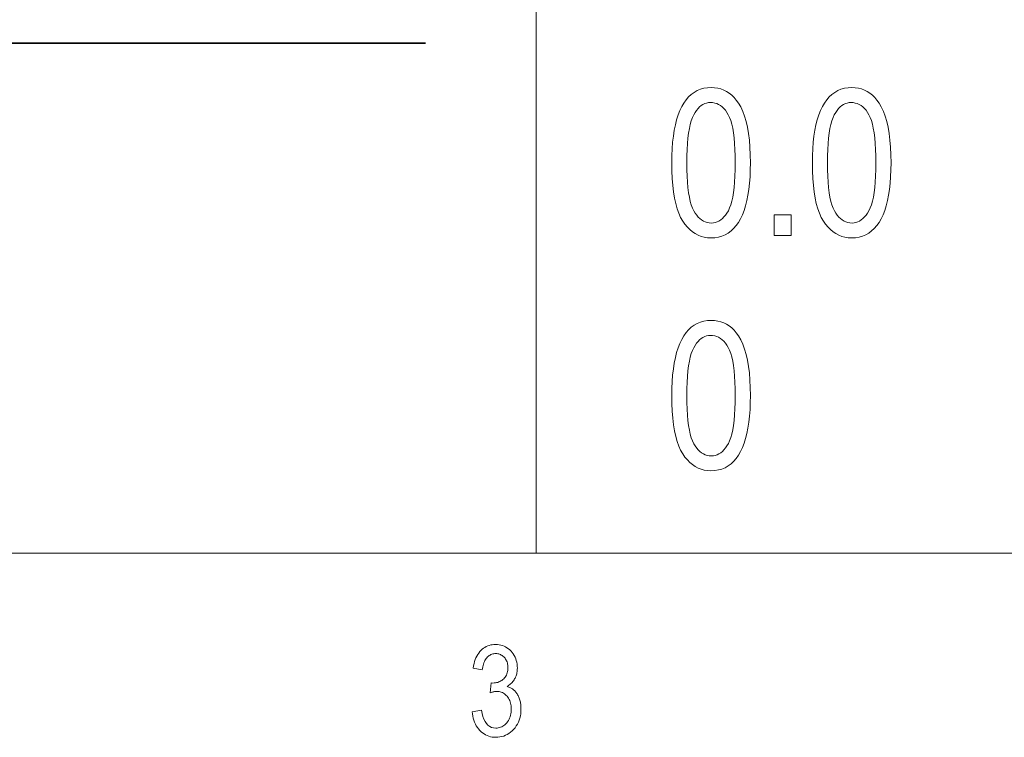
# Model space of a CAD drawing. Extents: x 1 to 211, y 3 to 294.
# Tile 7 of 30: x 121 to 141, y 4 to 19. Entities that reach past the tile are written whole.
import ezdxf

# ---------------------------------------------------------------- set-up
doc = ezdxf.new("R2010")
doc.units = 0

msp = doc.modelspace()

# ---------------------------------------------------------------- linework, layer by layer
at = {"color": 7, "lineweight": 13, "ltscale": 0.409747}
msp.add_line((131.275757, 24.273815), (131.275757, 7.883948), dxfattribs=at)
at = {"color": 7, "lineweight": 35}
msp.add_line((87.387039, 18.280666), (129.014587, 18.280666), dxfattribs=at)
at = {"color": 7, "lineweight": 13}
msp.add_line((5.716785, 7.883948), (205.716782, 7.883948), dxfattribs=at)
for points in [[(134.036819, 15.8431), (134.038864, 15.990459), (134.044968, 16.130493), (134.055145, 16.263203), (134.069412, 16.388584), (134.087738, 16.506639), (134.110123, 16.617371), (134.136597, 16.720774), (134.167145, 16.816851), (134.201752, 16.905603), (134.240448, 16.987028), (134.283096, 17.060904), (134.32962, 17.127001), (134.38002, 17.185324), (134.43428, 17.235868), (134.492401, 17.278639), (134.554398, 17.313631), (134.620255, 17.340849), (134.689987, 17.360289), (134.763596, 17.371954), (134.841049, 17.375841), (134.909958, 17.37269), (134.975876, 17.363235), (135.038803, 17.347479), (135.09874, 17.325418), (135.155685, 17.297056), (135.209656, 17.26239), (135.26062, 17.221422), (135.308609, 17.17415), (135.353607, 17.120575), (135.39563, 17.060699), (135.442291, 16.980009), (135.484024, 16.890194), (135.520859, 16.79125), (135.552795, 16.683182), (135.579803, 16.565985), (135.601898, 16.439661), (135.619095, 16.304211), (135.631363, 16.159634), (135.638733, 16.00593), (135.64119, 15.8431), (135.63916, 15.696507), (135.633087, 15.557137), (135.622955, 15.424993), (135.60878, 15.300071), (135.590546, 15.182373), (135.568253, 15.071899), (135.541916, 14.968649), (135.511536, 14.872622), (135.477097, 14.783819), (135.438599, 14.70224), (135.396118, 14.628171), (135.349701, 14.561899), (135.299362, 14.503424), (135.245087, 14.452745), (135.18689, 14.409863), (135.124771, 14.374778), (135.058716, 14.347489), (134.988724, 14.327997), (134.91481, 14.316302), (134.83696, 14.312404), (134.767853, 14.315842), (134.701294, 14.326156), (134.637283, 14.343346), (134.575851, 14.367411), (134.516953, 14.398352), (134.460632, 14.43617), (134.40686, 14.480863), (134.355652, 14.532432), (134.307007, 14.590876), (134.26091, 14.656197), (134.218338, 14.729948), (134.180237, 14.813686), (134.146622, 14.907411), (134.117493, 15.011122), (134.09285, 15.124819), (134.072678, 15.248502), (134.056992, 15.382172), (134.045792, 15.525828), (134.039063, 15.679471)], [(136.903809, 15.8431), (136.905853, 15.990459), (136.911957, 16.130493), (136.922134, 16.263203), (136.936386, 16.388584), (136.954712, 16.506639), (136.977112, 16.617371), (137.003586, 16.720774), (137.034119, 16.816851), (137.068741, 16.905603), (137.107422, 16.987028), (137.150085, 17.060904), (137.196609, 17.127001), (137.246994, 17.185324), (137.301254, 17.235868), (137.35939, 17.278639), (137.421387, 17.313631), (137.487244, 17.340849), (137.556976, 17.360289), (137.630569, 17.371954), (137.708038, 17.375841), (137.776947, 17.37269), (137.84285, 17.363235), (137.905777, 17.347479), (137.965729, 17.325418), (138.022675, 17.297056), (138.07663, 17.26239), (138.127609, 17.221422), (138.175598, 17.17415), (138.220596, 17.120575), (138.262604, 17.060699), (138.309265, 16.980009), (138.351013, 16.890194), (138.387848, 16.79125), (138.419769, 16.683182), (138.446793, 16.565985), (138.468887, 16.439661), (138.486084, 16.304211), (138.498352, 16.159634), (138.505722, 16.00593), (138.508179, 15.8431), (138.506149, 15.696507), (138.500076, 15.557137), (138.489944, 15.424993), (138.475769, 15.300071), (138.457535, 15.182373), (138.435242, 15.071899), (138.408905, 14.968649), (138.378525, 14.872622), (138.344086, 14.783819), (138.305588, 14.70224), (138.263107, 14.628171), (138.21669, 14.561899), (138.166351, 14.503424), (138.112076, 14.452745), (138.053879, 14.409863), (137.991745, 14.374778), (137.92569, 14.347489), (137.855713, 14.327997), (137.781799, 14.316302), (137.703949, 14.312404), (137.634827, 14.315842), (137.568268, 14.326156), (137.504272, 14.343346), (137.442825, 14.367411), (137.383942, 14.398352), (137.327621, 14.43617), (137.273849, 14.480863), (137.222641, 14.532432), (137.173981, 14.590876), (137.127884, 14.656197), (137.085312, 14.729948), (137.047226, 14.813686), (137.013611, 14.907411), (136.984482, 15.011122), (136.959839, 15.124819), (136.939667, 15.248502), (136.923981, 15.382172), (136.912781, 15.525828), (136.906052, 15.679471)], [(134.345825, 15.8431), (134.347229, 15.701807), (134.35144, 15.570153), (134.358444, 15.448137), (134.368256, 15.33576), (134.380875, 15.233021), (134.396301, 15.139921), (134.41452, 15.056459), (134.435547, 14.982635), (134.459381, 14.918451), (134.486008, 14.863905), (134.514832, 14.816664), (134.545227, 14.774396), (134.577209, 14.737101), (134.610764, 14.704778), (134.645889, 14.677427), (134.682587, 14.65505), (134.720856, 14.637646), (134.760712, 14.625215), (134.802139, 14.617755), (134.845154, 14.615269), (134.885803, 14.617785), (134.925125, 14.625337), (134.963089, 14.637922), (134.999695, 14.655541), (135.034958, 14.678195), (135.068863, 14.705883), (135.101425, 14.738605), (135.132629, 14.776361), (135.162476, 14.81915), (135.190994, 14.866974), (135.217422, 14.922043), (135.241089, 14.986565), (135.261963, 15.060541), (135.280045, 15.143972), (135.295349, 15.236858), (135.307877, 15.339198), (135.317612, 15.450992), (135.32457, 15.57224), (135.328751, 15.702943), (135.330139, 15.8431), (135.328735, 15.984771), (135.324539, 16.116743), (135.31752, 16.239014), (135.307709, 16.351585), (135.295105, 16.454456), (135.279678, 16.547628), (135.261459, 16.631102), (135.240433, 16.704872), (135.216599, 16.768946), (135.189972, 16.823318), (135.161102, 16.870365), (135.130585, 16.912458), (135.098404, 16.9496), (135.06456, 16.981791), (135.029068, 17.009027), (134.991913, 17.031313), (134.95311, 17.048645), (134.912643, 17.061026), (134.870514, 17.068455), (134.826736, 17.07093), (134.786469, 17.068413), (134.747543, 17.060862), (134.70993, 17.048277), (134.67366, 17.030659), (134.638718, 17.008003), (134.605103, 16.980316), (134.57283, 16.947594), (134.54187, 16.90984), (134.512253, 16.867048), (134.483963, 16.819225), (134.457718, 16.764156), (134.434235, 16.699635), (134.413513, 16.625658), (134.395554, 16.542227), (134.380371, 16.449341), (134.367935, 16.347002), (134.358261, 16.235207), (134.351349, 16.113958), (134.347214, 15.983256)], [(137.212814, 15.8431), (137.214218, 15.701807), (137.21843, 15.570153), (137.225433, 15.448137), (137.235245, 15.33576), (137.247864, 15.233021), (137.263275, 15.139921), (137.281509, 15.056459), (137.302536, 14.982635), (137.326355, 14.918451), (137.352997, 14.863905), (137.381821, 14.816664), (137.412216, 14.774396), (137.444183, 14.737101), (137.477737, 14.704778), (137.512863, 14.677427), (137.549576, 14.65505), (137.587845, 14.637646), (137.627701, 14.625215), (137.669128, 14.617755), (137.712128, 14.615269), (137.752792, 14.617785), (137.792114, 14.625337), (137.830063, 14.637922), (137.866684, 14.655541), (137.901932, 14.678195), (137.935852, 14.705883), (137.968399, 14.738605), (137.999603, 14.776361), (138.029465, 14.81915), (138.057968, 14.866974), (138.084412, 14.922043), (138.108063, 14.986565), (138.128937, 15.060541), (138.147034, 15.143972), (138.162338, 15.236858), (138.174866, 15.339198), (138.184601, 15.450992), (138.191559, 15.57224), (138.19574, 15.702943), (138.197128, 15.8431), (138.195724, 15.984771), (138.191513, 16.116743), (138.184509, 16.239014), (138.174698, 16.351585), (138.162079, 16.454456), (138.146667, 16.547628), (138.128433, 16.631102), (138.107407, 16.704872), (138.083588, 16.768946), (138.056946, 16.823318), (138.028091, 16.870365), (137.997559, 16.912458), (137.965378, 16.9496), (137.931549, 16.981791), (137.896057, 17.009027), (137.858902, 17.031313), (137.820084, 17.048645), (137.779617, 17.061026), (137.737503, 17.068455), (137.69371, 17.07093), (137.653458, 17.068413), (137.614517, 17.060862), (137.57692, 17.048277), (137.540649, 17.030659), (137.505707, 17.008003), (137.472092, 16.980316), (137.439804, 16.947594), (137.408859, 16.90984), (137.379242, 16.867048), (137.350952, 16.819225), (137.324707, 16.764156), (137.301224, 16.699635), (137.280502, 16.625658), (137.262543, 16.542227), (137.247345, 16.449341), (137.234924, 16.347002), (137.22525, 16.235207), (137.218338, 16.113958), (137.214203, 15.983256)], [(136.128235, 14.363564), (136.128235, 14.783072), (136.472031, 14.783072), (136.472031, 14.363564)], [(134.036819, 11.097533), (134.038864, 11.244893), (134.044968, 11.384928), (134.055145, 11.517635), (134.069412, 11.643018), (134.087738, 11.761073), (134.110123, 11.871803), (134.136597, 11.975206), (134.167145, 12.071285), (134.201752, 12.160036), (134.240448, 12.241463), (134.283096, 12.315336), (134.32962, 12.381434), (134.38002, 12.439756), (134.43428, 12.490303), (134.492401, 12.533072), (134.554398, 12.568066), (134.620255, 12.595282), (134.689987, 12.614723), (134.763596, 12.626387), (134.841049, 12.630276), (134.909958, 12.627124), (134.975876, 12.61767), (135.038803, 12.601912), (135.09874, 12.579853), (135.155685, 12.55149), (135.209656, 12.516824), (135.26062, 12.475855), (135.308609, 12.428584), (135.353607, 12.37501), (135.39563, 12.315132), (135.442291, 12.234443), (135.484024, 12.144628), (135.520859, 12.045685), (135.552795, 11.937615), (135.579803, 11.820418), (135.601898, 11.694096), (135.619095, 11.558645), (135.631363, 11.414068), (135.638733, 11.260365), (135.64119, 11.097533), (135.63916, 10.95094), (135.633087, 10.811571), (135.622955, 10.679426), (135.60878, 10.554504), (135.590546, 10.436807), (135.568253, 10.326333), (135.541916, 10.223083), (135.511536, 10.127056), (135.477097, 10.038253), (135.438599, 9.956674), (135.396118, 9.882605), (135.349701, 9.816333), (135.299362, 9.757857), (135.245087, 9.707179), (135.18689, 9.664296), (135.124771, 9.629211), (135.058716, 9.601923), (134.988724, 9.582431), (134.91481, 9.570736), (134.83696, 9.566837), (134.767853, 9.570275), (134.701294, 9.580589), (134.637283, 9.597779), (134.575851, 9.621844), (134.516953, 9.652785), (134.460632, 9.690603), (134.40686, 9.735296), (134.355652, 9.786865), (134.307007, 9.845309), (134.26091, 9.91063), (134.218338, 9.984382), (134.180237, 10.06812), (134.146622, 10.161844), (134.117493, 10.265555), (134.09285, 10.379252), (134.072678, 10.502935), (134.056992, 10.636605), (134.045792, 10.780262), (134.039063, 10.933905)], [(134.345825, 11.097533), (134.347229, 10.956241), (134.35144, 10.824587), (134.358444, 10.702571), (134.368256, 10.590194), (134.380875, 10.487454), (134.396301, 10.394355), (134.41452, 10.310893), (134.435547, 10.237069), (134.459381, 10.172885), (134.486008, 10.118339), (134.514832, 10.071097), (134.545227, 10.02883), (134.577209, 9.991534), (134.610764, 9.959211), (134.645889, 9.931862), (134.682587, 9.909484), (134.720856, 9.892079), (134.760712, 9.879648), (134.802139, 9.872189), (134.845154, 9.869702), (134.885803, 9.872219), (134.925125, 9.87977), (134.963089, 9.892356), (134.999695, 9.909975), (135.034958, 9.932629), (135.068863, 9.960317), (135.101425, 9.993038), (135.132629, 10.030794), (135.162476, 10.073584), (135.190994, 10.121408), (135.217422, 10.176476), (135.241089, 10.240998), (135.261963, 10.314976), (135.280045, 10.398406), (135.295349, 10.491292), (135.307877, 10.593632), (135.317612, 10.705425), (135.32457, 10.826674), (135.328751, 10.957376), (135.330139, 11.097533), (135.328735, 11.239204), (135.324539, 11.371176), (135.31752, 11.493447), (135.307709, 11.606019), (135.295105, 11.708891), (135.279678, 11.802063), (135.261459, 11.885534), (135.240433, 11.959307), (135.216599, 12.023378), (135.189972, 12.077751), (135.161102, 12.124798), (135.130585, 12.166892), (135.098404, 12.204034), (135.06456, 12.236223), (135.029068, 12.263461), (134.991913, 12.285746), (134.95311, 12.303079), (134.912643, 12.315459), (134.870514, 12.322887), (134.826736, 12.325364), (134.786469, 12.322846), (134.747543, 12.315296), (134.70993, 12.302711), (134.67366, 12.285091), (134.638718, 12.262438), (134.605103, 12.23475), (134.57283, 12.202028), (134.54187, 12.164272), (134.512253, 12.121483), (134.483963, 12.073659), (134.457718, 12.018591), (134.434235, 11.954068), (134.413513, 11.880091), (134.395554, 11.79666), (134.380371, 11.703774), (134.367935, 11.601435), (134.358261, 11.489641), (134.351349, 11.368393), (134.347214, 11.23769)], [(129.96936, 4.655734), (130.156326, 4.686053), (130.169724, 4.616925), (130.186691, 4.555074), (130.20723, 4.500499), (130.231323, 4.453201), (130.258972, 4.41318), (130.290192, 4.380435), (130.324966, 4.354967), (130.363312, 4.336776), (130.405212, 4.325861), (130.450668, 4.322222), (130.475861, 4.323302), (130.500351, 4.326543), (130.524155, 4.331944), (130.547287, 4.339504), (130.569748, 4.349226), (130.591507, 4.361107), (130.612595, 4.375148), (130.632996, 4.39135), (130.65271, 4.409712), (130.671753, 4.430234), (130.689514, 4.452475), (130.705414, 4.475991), (130.719437, 4.500784), (130.731583, 4.526852), (130.741867, 4.554196), (130.750275, 4.582816), (130.756821, 4.612712), (130.761505, 4.643884), (130.764297, 4.676332), (130.765244, 4.710056), (130.764374, 4.741765), (130.761795, 4.77221), (130.757507, 4.801393), (130.751495, 4.829311), (130.743759, 4.855967), (130.734314, 4.88136), (130.723145, 4.905488), (130.710266, 4.928354), (130.695648, 4.949957), (130.679337, 4.970296), (130.661758, 4.989018), (130.643402, 5.005769), (130.624268, 5.02055), (130.60434, 5.03336), (130.583633, 5.044199), (130.562149, 5.053068), (130.539871, 5.059965), (130.516815, 5.064892), (130.492981, 5.067848), (130.468369, 5.068833), (130.457504, 5.068581), (130.446121, 5.067823), (130.43425, 5.06656), (130.421875, 5.064791), (130.408981, 5.062517), (130.395599, 5.059738), (130.381699, 5.056453), (130.367294, 5.052663), (130.352386, 5.048368), (130.336975, 5.043568), (130.358459, 5.243169), (130.387512, 5.240643), (130.414536, 5.241489), (130.440521, 5.244028), (130.465469, 5.24826), (130.48938, 5.254185), (130.512268, 5.261803), (130.534103, 5.271113), (130.554916, 5.282117), (130.574677, 5.294813), (130.593414, 5.309202), (130.611115, 5.325284), (130.627441, 5.342781), (130.642044, 5.361414), (130.654922, 5.381185), (130.666092, 5.402092), (130.675537, 5.424137), (130.683273, 5.447319), (130.689285, 5.471637), (130.693588, 5.497093), (130.696167, 5.523685), (130.697021, 5.551414), (130.696304, 5.576927), (130.694138, 5.601416), (130.690536, 5.624882), (130.685501, 5.647325), (130.679016, 5.668744), (130.671097, 5.68914), (130.661728, 5.708512), (130.65094, 5.726862), (130.638687, 5.744188), (130.625015, 5.760491), (130.610291, 5.775493), (130.59494, 5.788916), (130.578964, 5.800758), (130.562347, 5.811023), (130.545105, 5.819708), (130.527237, 5.826815), (130.508728, 5.832341), (130.489578, 5.836289), (130.469818, 5.838658), (130.449417, 5.839447), (130.428268, 5.83862), (130.407806, 5.836138), (130.388, 5.832), (130.368866, 5.826208), (130.350403, 5.818761), (130.332611, 5.809659), (130.315491, 5.798902), (130.299026, 5.78649), (130.283249, 5.772423), (130.268127, 5.756701), (130.253891, 5.739299), (130.240707, 5.720192), (130.228622, 5.699379), (130.21759, 5.67686), (130.207642, 5.652637), (130.198776, 5.626708), (130.190979, 5.599072), (130.18425, 5.569733), (130.178589, 5.538687), (130.174011, 5.505936), (129.988312, 5.546361), (129.996262, 5.592699), (130.005997, 5.636713), (130.017487, 5.678402), (130.030762, 5.717766), (130.045792, 5.754806), (130.062592, 5.789522), (130.081161, 5.821913), (130.101501, 5.851979), (130.123611, 5.879722), (130.147476, 5.905139), (130.17276, 5.928182), (130.199081, 5.948799), (130.226425, 5.96699), (130.254807, 5.982757), (130.284241, 5.996097), (130.314697, 6.007012), (130.346191, 6.015501), (130.378723, 6.021565), (130.412277, 6.025203), (130.446884, 6.026416), (130.483215, 6.025052), (130.518433, 6.020959), (130.552551, 6.014137), (130.585541, 6.004586), (130.617432, 5.992307), (130.648209, 5.977299), (130.677872, 5.959562), (130.706421, 5.939096), (130.733856, 5.915903), (130.760178, 5.889979), (130.784668, 5.861985), (130.80658, 5.832575), (130.825897, 5.80175), (130.842651, 5.769511), (130.856827, 5.735857), (130.868423, 5.700788), (130.877441, 5.664303), (130.883881, 5.626404), (130.887756, 5.58709), (130.889038, 5.546361), (130.888489, 5.521386), (130.886841, 5.496992), (130.884094, 5.473178), (130.880249, 5.449946), (130.875305, 5.427295), (130.869263, 5.405226), (130.862122, 5.383737), (130.853867, 5.362829), (130.844528, 5.342503), (130.834091, 5.322757), (130.822662, 5.303719), (130.810364, 5.285515), (130.797195, 5.268145), (130.783157, 5.251608), (130.768234, 5.235905), (130.752457, 5.221036), (130.735794, 5.207001), (130.718262, 5.193799), (130.699875, 5.181432), (130.680603, 5.169898), (130.698471, 5.164516), (130.715714, 5.158477), (130.73233, 5.151782), (130.748306, 5.14443), (130.763657, 5.13642), (130.778381, 5.127754), (130.792465, 5.118431), (130.805923, 5.108451), (130.818741, 5.097814), (130.830933, 5.08652), (130.842575, 5.074506), (130.853775, 5.061708), (130.864502, 5.048128), (130.874786, 5.033764), (130.884613, 5.018617), (130.893997, 5.002687), (130.902908, 4.985973), (130.911377, 4.968477), (130.919388, 4.950197), (130.926941, 4.931134), (130.933899, 4.911451), (130.940125, 4.891315), (130.945618, 4.870723), (130.950394, 4.849676), (130.954422, 4.828175), (130.957718, 4.806218), (130.960281, 4.783807), (130.962112, 4.760942), (130.963211, 4.737621), (130.963577, 4.713846), (130.962067, 4.663737), (130.957565, 4.615485), (130.950043, 4.56909), (130.939529, 4.524553), (130.925995, 4.481872), (130.909454, 4.441049), (130.889908, 4.402082), (130.867371, 4.364973), (130.841812, 4.32972), (130.813248, 4.296325), (130.782578, 4.265481), (130.750732, 4.237885), (130.717697, 4.213534), (130.683472, 4.192431), (130.648071, 4.174574), (130.611465, 4.159964), (130.573685, 4.148601), (130.534714, 4.140484), (130.494553, 4.135614), (130.453201, 4.13399), (130.414886, 4.135406), (130.377762, 4.13965), (130.341812, 4.146725), (130.307068, 4.156629), (130.273499, 4.169363), (130.241119, 4.184927), (130.20993, 4.203321), (130.179932, 4.224544), (130.151108, 4.248597), (130.123474, 4.27548), (130.09761, 4.304751), (130.074066, 4.335967), (130.052841, 4.369129), (130.033936, 4.404236), (130.017365, 4.441288), (130.003113, 4.480287), (129.99118, 4.52123), (129.981583, 4.564119), (129.974304, 4.608954)]]:
    msp.add_lwpolyline(points, close=True, dxfattribs=at)

doc.saveas('drawing.dxf')
